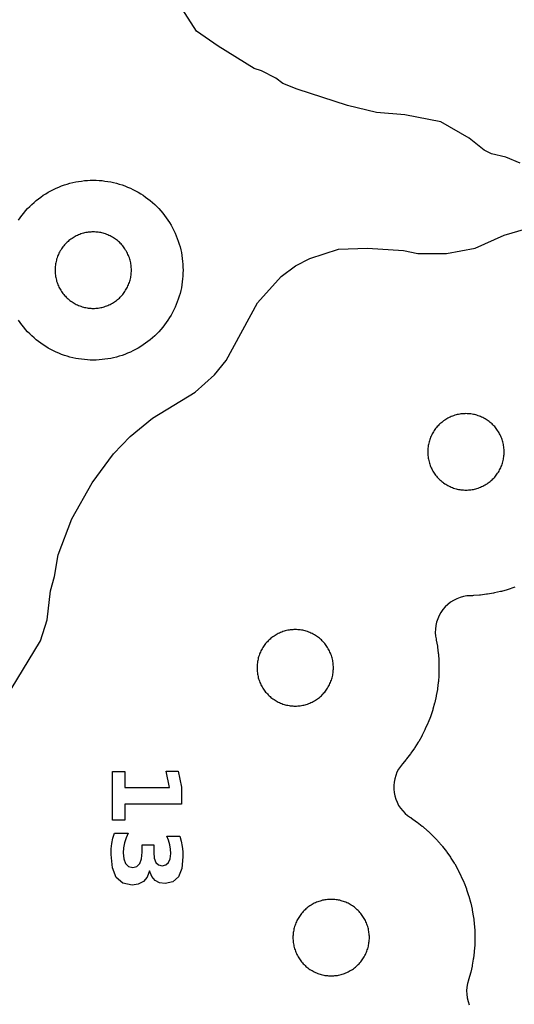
# Model space of a CAD drawing. Header units: millimetres. Extents: x 0 to 2500, y 0 to 1250.
# Tile 67 of 140: x 446 to 501, y 301 to 410. Entities that reach past the tile are written whole.
import ezdxf

# ---------------------------------------------------------------- set-up
doc = ezdxf.new("R2010")
doc.units = ezdxf.units.MM
doc.layers.add('CUT', color=1, linetype='Continuous')
doc.layers.add('MARK', color=3, linetype='Continuous')

msp = doc.modelspace()

# ---------------------------------------------------------------- linework, layer by layer
at = {"layer": 'CUT'}
for points in [[(502.01, 394.41), (500.43, 395.07), (498.82, 395.44), (498.02, 395.85), (496.35, 397.17), (493.18, 399), (489.18, 399.76), (486.01, 400.02), (482.8, 400.81), (477.21, 402.62), (475.61, 403.26), (474.83, 403.86), (473.23, 404.67), (472.41, 404.91), (468.41, 407.39), (466.01, 409.08), (464.41, 411.54)], [(446.19, 388.06), (446.37, 388.33), (446.57, 388.59), (446.77, 388.84), (446.98, 389.09), (447.2, 389.34), (447.43, 389.57), (447.66, 389.8), (447.91, 390.02), (448.16, 390.23), (448.41, 390.43), (448.68, 390.63), (448.94, 390.82), (449.22, 390.99), (449.5, 391.16), (449.79, 391.32), (450.08, 391.47), (450.37, 391.61), (450.67, 391.74), (450.98, 391.86), (451.29, 391.97), (451.6, 392.07), (451.91, 392.16), (452.23, 392.24), (452.55, 392.31), (452.87, 392.37), (453.2, 392.41), (453.52, 392.45), (453.85, 392.48), (454.17, 392.49), (454.5, 392.5), (454.83, 392.49), (455.15, 392.48), (455.48, 392.45), (455.81, 392.41), (456.13, 392.37), (456.45, 392.31), (456.77, 392.24), (457.09, 392.16), (457.4, 392.07), (457.71, 391.97), (458.02, 391.86), (458.33, 391.74), (458.63, 391.61), (458.92, 391.47), (459.21, 391.32), (459.5, 391.16), (459.78, 390.99), (460.06, 390.82), (460.33, 390.63), (460.59, 390.43), (460.84, 390.23), (461.09, 390.02), (461.34, 389.8), (461.57, 389.57), (461.8, 389.34), (462.02, 389.09), (462.23, 388.84), (462.43, 388.59), (462.63, 388.33), (462.82, 388.06), (462.99, 387.78), (463.16, 387.5), (463.32, 387.21), (463.47, 386.92), (463.61, 386.63), (463.74, 386.33), (463.86, 386.02), (463.97, 385.71), (464.07, 385.4), (464.16, 385.09), (464.24, 384.77), (464.31, 384.45), (464.37, 384.13), (464.41, 383.81), (464.45, 383.48), (464.48, 383.15), (464.49, 382.83), (464.5, 382.5), (464.49, 382.17), (464.48, 381.85), (464.45, 381.52), (464.41, 381.2), (464.37, 380.87), (464.31, 380.55), (464.24, 380.23), (464.16, 379.91), (464.07, 379.6), (463.97, 379.29), (463.86, 378.98), (463.74, 378.67), (463.61, 378.37), (463.47, 378.08), (463.32, 377.79), (463.16, 377.5), (462.99, 377.22), (462.82, 376.94), (462.63, 376.68), (462.43, 376.41), (462.23, 376.16), (462.02, 375.91), (461.8, 375.66), (461.57, 375.43), (461.34, 375.2), (461.09, 374.98), (460.84, 374.77), (460.59, 374.57), (460.33, 374.37), (460.06, 374.19), (459.78, 374.01), (459.5, 373.84), (459.21, 373.68), (458.92, 373.53), (458.63, 373.39), (458.33, 373.26), (458.02, 373.14), (457.71, 373.03), (457.4, 372.93), (457.09, 372.84), (456.77, 372.76), (456.45, 372.69), (456.13, 372.63), (455.81, 372.59), (455.48, 372.55), (455.15, 372.52), (454.83, 372.51), (454.5, 372.5), (454.17, 372.51), (453.85, 372.52), (453.52, 372.55), (453.2, 372.59), (452.87, 372.63), (452.55, 372.69), (452.23, 372.76), (451.91, 372.84), (451.6, 372.93), (451.29, 373.03), (450.98, 373.14), (450.67, 373.26), (450.37, 373.39), (450.08, 373.53), (449.79, 373.68), (449.5, 373.84), (449.22, 374.01), (448.94, 374.19), (448.68, 374.37), (448.41, 374.57), (448.16, 374.77), (447.91, 374.98), (447.66, 375.2), (447.43, 375.43), (447.2, 375.66), (446.98, 375.91), (446.77, 376.16), (446.57, 376.41), (446.37, 376.68), (446.19, 376.94)], [(444.72, 334.86), (448.65, 341.3), (449.39, 343.64), (449.73, 346.86), (450.18, 348.44), (450.59, 350.86), (452.11, 354.86), (454.39, 358.86), (456.76, 362.07), (458.62, 364.02), (461.08, 366.06), (465.83, 368.94), (468.01, 370.88), (469.29, 372.45), (472.8, 378.86), (475.42, 381.81), (477.02, 382.97), (478.62, 383.79), (481.81, 384.83), (485.01, 384.93), (489.02, 384.68), (490.62, 384.37), (493.82, 384.37), (497.02, 384.96), (500.22, 386.4), (502.63, 387.11)], [(501.42, 347.25), (501.32, 347.22), (500.67, 347), (500.58, 346.97), (499.92, 346.79), (499.82, 346.77), (499.15, 346.61), (499.05, 346.6), (498.38, 346.48), (498.28, 346.46), (497.6, 346.38), (497.5, 346.37), (496.81, 346.32), (496.72, 346.31), (496.47, 346.31), (496.08, 346.28), (495.69, 346.21), (495.32, 346.11), (494.95, 345.97), (494.6, 345.79), (494.27, 345.58), (493.96, 345.34), (493.67, 345.07), (493.42, 344.77), (493.19, 344.45), (493, 344.11), (492.84, 343.75), (492.72, 343.38), (492.63, 342.99), (492.58, 342.6), (492.57, 342.21), (492.6, 341.82), (492.65, 341.51), (492.65, 341.51), (492.68, 341.36), (492.8, 340.68), (492.81, 340.59), (492.9, 339.91), (492.91, 339.81), (492.96, 339.12), (492.96, 339.02), (492.98, 338.34), (492.98, 338.24), (492.96, 337.55), (492.96, 337.45), (492.91, 336.77), (492.9, 336.67), (492.81, 335.99), (492.8, 335.89), (492.68, 335.22), (492.66, 335.12), (492.51, 334.45), (492.49, 334.35), (492.3, 333.69), (492.28, 333.6), (492.06, 332.94), (492.03, 332.85), (491.78, 332.21), (491.74, 332.12), (491.46, 331.49), (491.42, 331.4), (491.11, 330.79), (491.07, 330.7), (490.73, 330.11), (490.68, 330.02), (490.31, 329.44), (490.26, 329.36), (489.86, 328.8), (489.8, 328.72), (489.38, 328.18), (489.32, 328.1), (488.91, 327.63), (488.68, 327.33), (488.47, 327.01), (488.3, 326.67), (488.16, 326.32), (488.05, 325.95), (487.98, 325.58), (487.95, 325.2), (487.95, 324.81), (487.99, 324.43), (488.06, 324.06), (488.17, 323.69), (488.31, 323.34), (488.49, 323), (488.7, 322.68), (488.94, 322.38), (489.2, 322.11), (489.49, 321.86), (489.8, 321.64), (489.83, 321.63), (489.91, 321.57), (490.47, 321.18), (490.55, 321.12), (491.09, 320.7), (491.17, 320.63), (491.69, 320.18), (491.76, 320.12), (492.26, 319.64), (492.33, 319.57), (492.8, 319.08), (492.87, 319), (493.32, 318.48), (493.38, 318.41), (493.8, 317.87), (493.86, 317.79), (494.26, 317.23), (494.31, 317.14), (494.68, 316.56), (494.73, 316.48), (495.07, 315.88), (495.11, 315.8), (495.42, 315.18), (495.46, 315.09), (495.74, 314.46), (495.78, 314.37), (496.03, 313.73), (496.06, 313.64), (496.28, 312.99), (496.3, 312.89), (496.49, 312.23), (496.51, 312.14), (496.66, 311.47), (496.68, 311.37), (496.8, 310.69), (496.81, 310.6), (496.9, 309.91), (496.91, 309.82), (496.96, 309.13), (496.96, 309.03), (496.98, 308.35), (496.98, 308.25), (496.96, 307.56), (496.96, 307.46), (496.91, 306.78), (496.9, 306.68), (496.81, 306), (496.8, 305.9), (496.68, 305.22), (496.66, 305.13), (496.51, 304.46), (496.49, 304.36), (496.3, 303.7), (496.28, 303.61), (496.26, 303.57), (496.16, 303.19), (496.09, 302.79), (496.06, 302.39), (496.08, 302), (496.13, 301.6), (496.22, 301.21), (496.35, 300.83)]]:
    msp.add_lwpolyline(points, dxfattribs=at)
for points in [[(458.75, 382.64), (458.74, 382.78), (458.73, 382.92), (458.71, 383.06), (458.69, 383.19), (458.67, 383.33), (458.64, 383.47), (458.61, 383.6), (458.57, 383.73), (458.52, 383.87), (458.48, 384), (458.43, 384.13), (458.37, 384.25), (458.31, 384.38), (458.25, 384.5), (458.18, 384.63), (458.11, 384.74), (458.03, 384.86), (457.95, 384.98), (457.87, 385.09), (457.79, 385.2), (457.7, 385.3), (457.6, 385.41), (457.51, 385.51), (457.41, 385.6), (457.3, 385.7), (457.2, 385.79), (457.09, 385.87), (456.98, 385.95), (456.86, 386.03), (456.74, 386.11), (456.63, 386.18), (456.5, 386.25), (456.38, 386.31), (456.25, 386.37), (456.13, 386.43), (456, 386.48), (455.87, 386.52), (455.73, 386.57), (455.6, 386.61), (455.47, 386.64), (455.33, 386.67), (455.19, 386.69), (455.06, 386.71), (454.92, 386.73), (454.78, 386.74), (454.64, 386.75), (454.5, 386.75), (454.36, 386.75), (454.22, 386.74), (454.08, 386.73), (453.95, 386.71), (453.81, 386.69), (453.67, 386.67), (453.54, 386.64), (453.4, 386.61), (453.27, 386.57), (453.13, 386.52), (453, 386.48), (452.87, 386.43), (452.75, 386.37), (452.62, 386.31), (452.5, 386.25), (452.38, 386.18), (452.26, 386.11), (452.14, 386.03), (452.02, 385.95), (451.91, 385.87), (451.8, 385.79), (451.7, 385.7), (451.6, 385.6), (451.5, 385.51), (451.4, 385.41), (451.31, 385.3), (451.22, 385.2), (451.13, 385.09), (451.05, 384.98), (450.97, 384.86), (450.89, 384.74), (450.82, 384.63), (450.75, 384.5), (450.69, 384.38), (450.63, 384.25), (450.57, 384.13), (450.52, 384), (450.48, 383.87), (450.43, 383.73), (450.4, 383.6), (450.36, 383.47), (450.33, 383.33), (450.31, 383.19), (450.29, 383.06), (450.27, 382.92), (450.26, 382.78), (450.25, 382.64), (450.25, 382.5), (450.25, 382.36), (450.26, 382.22), (450.27, 382.08), (450.29, 381.95), (450.31, 381.81), (450.33, 381.67), (450.36, 381.54), (450.4, 381.4), (450.43, 381.27), (450.48, 381.13), (450.52, 381), (450.57, 380.87), (450.63, 380.75), (450.69, 380.62), (450.75, 380.5), (450.82, 380.38), (450.89, 380.26), (450.97, 380.14), (451.05, 380.02), (451.13, 379.91), (451.22, 379.8), (451.31, 379.7), (451.4, 379.6), (451.5, 379.5), (451.6, 379.4), (451.7, 379.31), (451.8, 379.22), (451.91, 379.13), (452.02, 379.05), (452.14, 378.97), (452.26, 378.89), (452.38, 378.82), (452.5, 378.75), (452.62, 378.69), (452.75, 378.63), (452.87, 378.57), (453, 378.52), (453.13, 378.48), (453.27, 378.43), (453.4, 378.4), (453.54, 378.36), (453.67, 378.33), (453.81, 378.31), (453.95, 378.29), (454.08, 378.27), (454.22, 378.26), (454.36, 378.25), (454.5, 378.25), (454.64, 378.25), (454.78, 378.26), (454.92, 378.27), (455.06, 378.29), (455.19, 378.31), (455.33, 378.33), (455.47, 378.36), (455.6, 378.4), (455.73, 378.43), (455.87, 378.48), (456, 378.52), (456.13, 378.57), (456.25, 378.63), (456.38, 378.69), (456.5, 378.75), (456.63, 378.82), (456.74, 378.89), (456.86, 378.97), (456.98, 379.05), (457.09, 379.13), (457.2, 379.22), (457.3, 379.31), (457.41, 379.4), (457.51, 379.5), (457.6, 379.6), (457.7, 379.7), (457.79, 379.8), (457.87, 379.91), (457.95, 380.02), (458.03, 380.14), (458.11, 380.26), (458.18, 380.38), (458.25, 380.5), (458.31, 380.62), (458.37, 380.75), (458.43, 380.87), (458.48, 381), (458.52, 381.13), (458.57, 381.27), (458.61, 381.4), (458.64, 381.54), (458.67, 381.67), (458.69, 381.81), (458.71, 381.95), (458.73, 382.08), (458.74, 382.22), (458.75, 382.36), (458.75, 382.5)], [(496.26, 358.06), (496.4, 358.07), (496.53, 358.08), (496.67, 358.1), (496.81, 358.13), (496.95, 358.16), (497.08, 358.19), (497.21, 358.23), (497.35, 358.27), (497.48, 358.32), (497.61, 358.37), (497.73, 358.43), (497.86, 358.49), (497.98, 358.55), (498.11, 358.62), (498.22, 358.69), (498.34, 358.76), (498.46, 358.84), (498.57, 358.93), (498.68, 359.01), (498.78, 359.1), (498.89, 359.19), (498.99, 359.29), (499.08, 359.39), (499.18, 359.49), (499.27, 359.6), (499.35, 359.71), (499.43, 359.82), (499.51, 359.94), (499.59, 360.05), (499.66, 360.17), (499.73, 360.29), (499.79, 360.42), (499.85, 360.54), (499.91, 360.67), (499.96, 360.8), (500, 360.93), (500.05, 361.06), (500.09, 361.2), (500.12, 361.33), (500.15, 361.47), (500.17, 361.6), (500.19, 361.74), (500.21, 361.88), (500.22, 362.02), (500.23, 362.16), (500.23, 362.3), (500.23, 362.44), (500.22, 362.57), (500.21, 362.71), (500.19, 362.85), (500.17, 362.99), (500.15, 363.13), (500.12, 363.26), (500.09, 363.4), (500.05, 363.53), (500, 363.66), (499.96, 363.79), (499.91, 363.92), (499.85, 364.05), (499.79, 364.18), (499.73, 364.3), (499.66, 364.42), (499.59, 364.54), (499.51, 364.66), (499.43, 364.77), (499.35, 364.88), (499.27, 364.99), (499.18, 365.1), (499.08, 365.2), (498.99, 365.3), (498.89, 365.4), (498.78, 365.49), (498.68, 365.58), (498.57, 365.67), (498.46, 365.75), (498.34, 365.83), (498.22, 365.91), (498.11, 365.98), (497.98, 366.04), (497.86, 366.11), (497.73, 366.17), (497.61, 366.22), (497.48, 366.27), (497.35, 366.32), (497.21, 366.36), (497.08, 366.4), (496.95, 366.44), (496.81, 366.47), (496.67, 366.49), (496.53, 366.51), (496.4, 366.53), (496.26, 366.54), (496.12, 366.54), (495.98, 366.55), (495.84, 366.54), (495.7, 366.54), (495.56, 366.53), (495.43, 366.51), (495.29, 366.49), (495.15, 366.47), (495.02, 366.44), (494.88, 366.4), (494.75, 366.36), (494.61, 366.32), (494.48, 366.27), (494.35, 366.22), (494.23, 366.17), (494.1, 366.11), (493.98, 366.04), (493.86, 365.98), (493.74, 365.91), (493.62, 365.83), (493.5, 365.75), (493.39, 365.67), (493.28, 365.58), (493.18, 365.49), (493.07, 365.4), (492.97, 365.3), (492.88, 365.2), (492.78, 365.1), (492.69, 364.99), (492.61, 364.88), (492.53, 364.77), (492.45, 364.66), (492.37, 364.54), (492.3, 364.42), (492.23, 364.3), (492.17, 364.18), (492.11, 364.05), (492.05, 363.92), (492, 363.79), (491.96, 363.66), (491.91, 363.53), (491.87, 363.4), (491.84, 363.26), (491.81, 363.13), (491.79, 362.99), (491.77, 362.85), (491.75, 362.71), (491.74, 362.57), (491.73, 362.44), (491.73, 362.3), (491.73, 362.16), (491.74, 362.02), (491.75, 361.88), (491.77, 361.74), (491.79, 361.6), (491.81, 361.47), (491.84, 361.33), (491.87, 361.2), (491.91, 361.06), (491.96, 360.93), (492, 360.8), (492.05, 360.67), (492.11, 360.54), (492.17, 360.42), (492.23, 360.29), (492.3, 360.17), (492.37, 360.05), (492.45, 359.94), (492.53, 359.82), (492.61, 359.71), (492.69, 359.6), (492.78, 359.49), (492.88, 359.39), (492.97, 359.29), (493.07, 359.19), (493.18, 359.1), (493.28, 359.01), (493.39, 358.93), (493.5, 358.84), (493.62, 358.76), (493.74, 358.69), (493.86, 358.62), (493.98, 358.55), (494.1, 358.49), (494.23, 358.43), (494.35, 358.37), (494.48, 358.32), (494.61, 358.27), (494.75, 358.23), (494.88, 358.19), (495.02, 358.16), (495.15, 358.13), (495.29, 358.1), (495.43, 358.08), (495.56, 358.07), (495.7, 358.06), (495.84, 358.05), (495.98, 358.05), (496.12, 358.05)], [(477.4, 334.06), (477.53, 334.07), (477.67, 334.1), (477.81, 334.12), (477.95, 334.15), (478.08, 334.18), (478.21, 334.22), (478.35, 334.26), (478.48, 334.31), (478.61, 334.36), (478.73, 334.42), (478.86, 334.48), (478.98, 334.54), (479.11, 334.61), (479.22, 334.68), (479.34, 334.75), (479.46, 334.83), (479.57, 334.92), (479.68, 335), (479.78, 335.09), (479.89, 335.19), (479.99, 335.28), (480.08, 335.38), (480.18, 335.49), (480.27, 335.59), (480.35, 335.7), (480.43, 335.81), (480.51, 335.93), (480.59, 336.04), (480.66, 336.16), (480.73, 336.28), (480.79, 336.41), (480.85, 336.53), (480.91, 336.66), (480.96, 336.79), (481, 336.92), (481.05, 337.05), (481.09, 337.19), (481.12, 337.32), (481.15, 337.46), (481.17, 337.6), (481.19, 337.73), (481.21, 337.87), (481.22, 338.01), (481.23, 338.15), (481.23, 338.29), (481.23, 338.43), (481.22, 338.57), (481.21, 338.7), (481.19, 338.84), (481.17, 338.98), (481.15, 339.12), (481.12, 339.25), (481.09, 339.39), (481.05, 339.52), (481, 339.65), (480.96, 339.79), (480.91, 339.91), (480.85, 340.04), (480.79, 340.17), (480.73, 340.29), (480.66, 340.41), (480.59, 340.53), (480.51, 340.65), (480.43, 340.76), (480.35, 340.88), (480.27, 340.98), (480.18, 341.09), (480.08, 341.19), (479.99, 341.29), (479.89, 341.39), (479.78, 341.48), (479.68, 341.57), (479.57, 341.66), (479.46, 341.74), (479.34, 341.82), (479.22, 341.9), (479.11, 341.97), (478.98, 342.04), (478.86, 342.1), (478.73, 342.16), (478.61, 342.21), (478.48, 342.27), (478.35, 342.31), (478.21, 342.36), (478.08, 342.39), (477.95, 342.43), (477.81, 342.46), (477.67, 342.48), (477.53, 342.5), (477.4, 342.52), (477.26, 342.53), (477.12, 342.54), (476.98, 342.54), (476.84, 342.54), (476.7, 342.53), (476.56, 342.52), (476.43, 342.5), (476.29, 342.48), (476.15, 342.46), (476.02, 342.43), (475.88, 342.39), (475.75, 342.36), (475.61, 342.31), (475.48, 342.27), (475.35, 342.21), (475.23, 342.16), (475.1, 342.1), (474.98, 342.04), (474.86, 341.97), (474.74, 341.9), (474.62, 341.82), (474.5, 341.74), (474.39, 341.66), (474.28, 341.57), (474.18, 341.48), (474.07, 341.39), (473.97, 341.29), (473.88, 341.19), (473.78, 341.09), (473.69, 340.98), (473.61, 340.88), (473.53, 340.76), (473.45, 340.65), (473.37, 340.53), (473.3, 340.41), (473.23, 340.29), (473.17, 340.17), (473.11, 340.04), (473.05, 339.91), (473, 339.79), (472.96, 339.65), (472.91, 339.52), (472.87, 339.39), (472.84, 339.25), (472.81, 339.12), (472.79, 338.98), (472.77, 338.84), (472.75, 338.7), (472.74, 338.57), (472.73, 338.43), (472.73, 338.29), (472.73, 338.15), (472.74, 338.01), (472.75, 337.87), (472.77, 337.73), (472.79, 337.6), (472.81, 337.46), (472.84, 337.32), (472.87, 337.19), (472.91, 337.05), (472.96, 336.92), (473, 336.79), (473.05, 336.66), (473.11, 336.53), (473.17, 336.41), (473.23, 336.28), (473.3, 336.16), (473.37, 336.04), (473.45, 335.93), (473.53, 335.81), (473.61, 335.7), (473.69, 335.59), (473.78, 335.49), (473.88, 335.38), (473.97, 335.28), (474.07, 335.19), (474.18, 335.09), (474.28, 335), (474.39, 334.92), (474.5, 334.83), (474.62, 334.75), (474.74, 334.68), (474.86, 334.61), (474.98, 334.54), (475.1, 334.48), (475.23, 334.42), (475.35, 334.36), (475.48, 334.31), (475.61, 334.26), (475.75, 334.22), (475.88, 334.18), (476.02, 334.15), (476.15, 334.12), (476.29, 334.1), (476.43, 334.07), (476.56, 334.06), (476.7, 334.05), (476.84, 334.04), (476.98, 334.04), (477.12, 334.04), (477.26, 334.05)], [(481.12, 304.05), (481.26, 304.06), (481.4, 304.07), (481.53, 304.08), (481.67, 304.1), (481.81, 304.13), (481.95, 304.16), (482.08, 304.19), (482.21, 304.23), (482.35, 304.27), (482.48, 304.32), (482.61, 304.37), (482.73, 304.43), (482.86, 304.49), (482.98, 304.55), (483.11, 304.62), (483.22, 304.69), (483.34, 304.76), (483.46, 304.84), (483.57, 304.93), (483.68, 305.01), (483.78, 305.1), (483.89, 305.19), (483.99, 305.29), (484.08, 305.39), (484.18, 305.49), (484.27, 305.6), (484.35, 305.71), (484.43, 305.82), (484.51, 305.94), (484.59, 306.05), (484.66, 306.17), (484.73, 306.29), (484.79, 306.42), (484.85, 306.54), (484.91, 306.67), (484.96, 306.8), (485, 306.93), (485.05, 307.06), (485.09, 307.2), (485.12, 307.33), (485.15, 307.47), (485.17, 307.6), (485.19, 307.74), (485.21, 307.88), (485.22, 308.02), (485.23, 308.16), (485.23, 308.3), (485.23, 308.44), (485.22, 308.57), (485.21, 308.71), (485.19, 308.85), (485.17, 308.99), (485.15, 309.13), (485.12, 309.26), (485.09, 309.4), (485.05, 309.53), (485, 309.66), (484.96, 309.79), (484.91, 309.92), (484.85, 310.05), (484.79, 310.18), (484.73, 310.3), (484.66, 310.42), (484.59, 310.54), (484.51, 310.66), (484.43, 310.77), (484.35, 310.88), (484.27, 310.99), (484.18, 311.1), (484.08, 311.2), (483.99, 311.3), (483.89, 311.4), (483.78, 311.49), (483.68, 311.58), (483.57, 311.67), (483.46, 311.75), (483.34, 311.83), (483.22, 311.91), (483.11, 311.98), (482.98, 312.04), (482.86, 312.11), (482.73, 312.17), (482.61, 312.22), (482.48, 312.27), (482.35, 312.32), (482.21, 312.36), (482.08, 312.4), (481.95, 312.44), (481.81, 312.47), (481.67, 312.49), (481.53, 312.51), (481.4, 312.53), (481.26, 312.54), (481.12, 312.54), (480.98, 312.55), (480.84, 312.54), (480.7, 312.54), (480.56, 312.53), (480.43, 312.51), (480.29, 312.49), (480.15, 312.47), (480.02, 312.44), (479.88, 312.4), (479.75, 312.36), (479.61, 312.32), (479.48, 312.27), (479.35, 312.22), (479.23, 312.17), (479.1, 312.11), (478.98, 312.04), (478.86, 311.98), (478.74, 311.91), (478.62, 311.83), (478.5, 311.75), (478.39, 311.67), (478.28, 311.58), (478.18, 311.49), (478.07, 311.4), (477.97, 311.3), (477.88, 311.2), (477.78, 311.1), (477.69, 310.99), (477.61, 310.88), (477.53, 310.77), (477.45, 310.66), (477.37, 310.54), (477.3, 310.42), (477.23, 310.3), (477.17, 310.18), (477.11, 310.05), (477.05, 309.92), (477, 309.79), (476.96, 309.66), (476.91, 309.53), (476.87, 309.4), (476.84, 309.26), (476.81, 309.13), (476.79, 308.99), (476.77, 308.85), (476.75, 308.71), (476.74, 308.57), (476.73, 308.44), (476.73, 308.3), (476.73, 308.16), (476.74, 308.02), (476.75, 307.88), (476.77, 307.74), (476.79, 307.6), (476.81, 307.47), (476.84, 307.33), (476.87, 307.2), (476.91, 307.06), (476.96, 306.93), (477, 306.8), (477.05, 306.67), (477.11, 306.54), (477.17, 306.42), (477.23, 306.29), (477.3, 306.17), (477.37, 306.05), (477.45, 305.94), (477.53, 305.82), (477.61, 305.71), (477.69, 305.6), (477.78, 305.49), (477.88, 305.39), (477.97, 305.29), (478.07, 305.19), (478.18, 305.1), (478.28, 305.01), (478.39, 304.93), (478.5, 304.84), (478.62, 304.76), (478.74, 304.69), (478.86, 304.62), (478.98, 304.55), (479.1, 304.49), (479.23, 304.43), (479.35, 304.37), (479.48, 304.32), (479.61, 304.27), (479.75, 304.23), (479.88, 304.19), (480.02, 304.16), (480.15, 304.13), (480.29, 304.1), (480.43, 304.08), (480.56, 304.07), (480.7, 304.06), (480.84, 304.05), (480.98, 304.05)]]:
    msp.add_lwpolyline(points, close=True, dxfattribs=at)
at = {"layer": 'MARK'}
for points in [[(458, 326.75), (458, 324.99), (462.98, 324.99), (462.61, 326.8), (463.97, 326.8), (464.34, 325.01), (464.34, 323.12), (458, 323.12), (458, 321.36), (456.63, 321.36), (456.63, 326.75), (458, 326.75)], [(460.78, 315.71), (460.51, 315.02), (460.08, 314.52), (459.52, 314.22), (458.82, 314.11), (457.81, 314.33), (457.07, 314.99), (456.63, 316.07), (456.48, 317.55), (456.5, 318.15), (456.57, 318.74), (456.69, 319.34), (456.86, 319.92), (458.39, 319.92), (458.15, 319.37), (457.97, 318.82), (457.87, 318.27), (457.83, 317.73), (457.9, 317.04), (458.1, 316.52), (458.44, 316.21), (458.89, 316.1), (459.35, 316.21), (459.69, 316.53), (459.89, 317.07), (459.96, 317.81), (459.96, 318.6), (461.24, 318.6), (461.24, 317.77), (461.3, 317.11), (461.47, 316.65), (461.77, 316.38), (462.19, 316.28), (462.58, 316.37), (462.87, 316.64), (463.06, 317.07), (463.12, 317.65), (463.09, 318.13), (463.01, 318.62), (462.88, 319.11), (462.69, 319.59), (464.15, 319.59), (464.29, 319.01), (464.39, 318.43), (464.46, 317.85), (464.48, 317.29), (464.35, 315.98), (463.98, 315.04), (463.36, 314.48), (462.5, 314.3), (461.88, 314.39), (461.39, 314.65), (461.02, 315.09), (460.78, 315.71)]]:
    msp.add_lwpolyline(points, close=True, dxfattribs=at)

doc.saveas('drawing.dxf')
